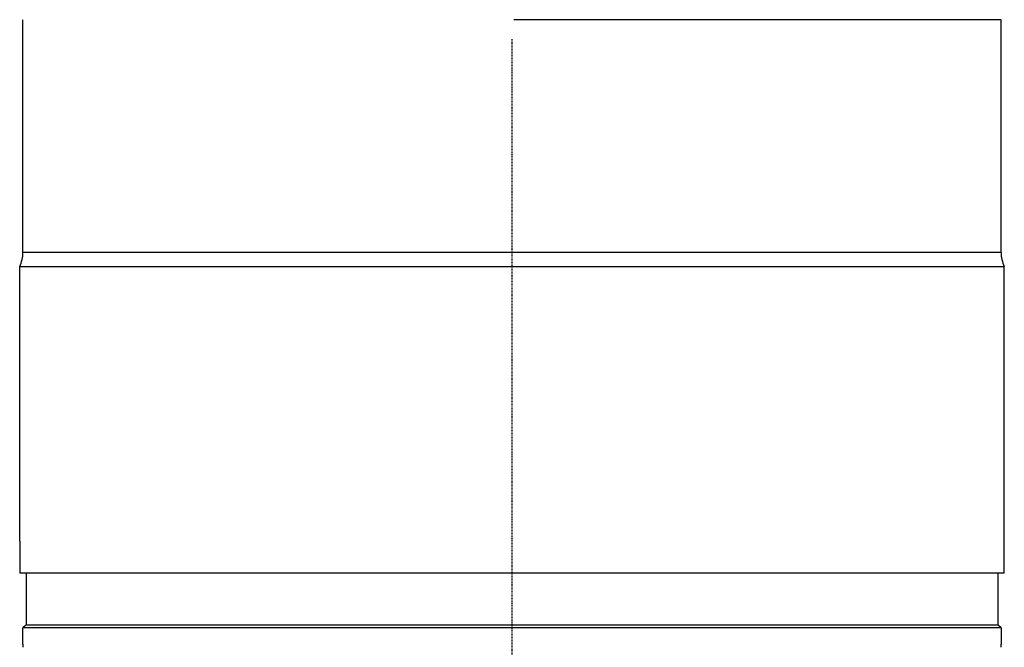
# Model space of a CAD drawing. Header units: millimetres. Extents: x 0 to 7374, y 0 to 4200.
# Tile 229 of 256: x 2827 to 2980, y 2121 to 2218. Entities that reach past the tile are written whole.
import ezdxf

# ---------------------------------------------------------------- set-up
doc = ezdxf.new("R2010")
doc.units = ezdxf.units.MM
doc.header["$LTSCALE"] = 0.2
doc.linetypes.add('CENTER2', pattern=[1.125, 0.75, -0.125, 0.125, -0.125])
doc.layers.add('02_Center Line', color=1, linetype='CENTER2')

# ---------------------------------------------------------------- blocks, each defined once
blk = doc.blocks.new('A$Ceaf76b09')
for p, q in [((-9, 1274.85), (-9, 1311)), ((143, 1274.85), (143, 1311)), ((143, 1274.85), (-9, 1274.85)), ((-9.5, 1230), (-9.5, 1272.67)), ((143.5, 1230), (143.5, 1272.67)), ((-9.5, 1230), (-9.5, 1230)), ((-9.5, 1230), (-9.5, 1225)), ((143.5, 1230), (143.5, 1230)), ((143.5, 1225), (143.5, 1230)), ((143.5, 1225), (-9.5, 1225)), ((-8.5, 1225), (-8.5, 1217)), ((142.5, 1225), (142.5, 1217)), ((-8.6, 1216.9), (-9, 1216.5)), ((143, 1216.5), (-9, 1216.5)), ((-9, 1214), (-9, 1216.5)), ((-8.5, 1217), (-8.6, 1216.9)), ((-8.6, 1216.9), (-8.6, 1216.9)), ((-8.5, 1217), (142.5, 1217)), ((-8.5, 1217), (142.5, 1217)), ((142.5, 1217), (142.6, 1216.9)), ((143, 1216.5), (142.6, 1216.9)), ((142.6, 1216.9), (142.6, 1216.9)), ((143, 1216.5), (143, 1214))]:
    blk.add_line(p, q)
for centre, start, end in [((-14, 1274.85), 334.1568, 0), ((148, 1274.85), 180, 205.8407)]:
    blk.add_arc(centre, 5, start, end)
for points, knots in [([(143, 1311), (143, 1311), (141.03, 1311), (133.45, 1311), (127.84, 1311), (113.83, 1311), (105.44, 1311), (87.12, 1311), (77.21, 1311), (67.28, 1311)], [0, 0, 0, 0, 0.25, 0.25, 0.5, 0.5, 0.75, 0.75, 1, 1, 1, 1]), ([(-9.5, 1272.67), (-9.5, 1272.67), (-9.4, 1272.67), (-9, 1272.67), (-8.7, 1272.67), (-7.52, 1272.67), (-6.36, 1272.67), (-1.77, 1272.67), (2.7, 1272.67), (8.75, 1272.67), (9.13, 1272.67), (12.79, 1272.67), (16.44, 1272.67), (22.35, 1272.67), (24.37, 1272.67), (27.79, 1272.67), (29.13, 1272.66), (32.57, 1272.66), (34.7, 1272.67), (37.42, 1272.67), (37.98, 1272.67), (38.84, 1272.67), (39.12, 1272.67), (39.99, 1272.67), (40.57, 1272.67), (45.72, 1272.67), (50.43, 1272.67), (56.43, 1272.67), (57.64, 1272.67), (61.32, 1272.67), (63.8, 1272.67), (66.53, 1272.67), (66.77, 1272.67), (70.89, 1272.67), (74.76, 1272.66), (79.2, 1272.67), (79.81, 1272.67), (81.67, 1272.67), (82.9, 1272.67), (85.34, 1272.67), (86.54, 1272.67), (92.5, 1272.67), (97.13, 1272.67), (102.11, 1272.67), (102.66, 1272.67), (104.29, 1272.67), (105.37, 1272.67), (107.49, 1272.67), (108.53, 1272.67), (112.57, 1272.67), (115.44, 1272.67), (119.06, 1272.67), (119.96, 1272.67), (122.3, 1272.67), (123.7, 1272.67), (130.95, 1272.67), (135.58, 1272.67), (139.13, 1272.67), (139.5, 1272.67), (141.05, 1272.67), (141.96, 1272.67), (142.88, 1272.67), (143.11, 1272.66), (143.42, 1272.67), (143.5, 1272.67), (143.5, 1272.67)], [0.000001, 0.000001, 0.000001, 0.000001, 0.678831, 0.678831, 1.351633, 1.351633, 2.690292, 2.690292, 5.345384, 5.345384, 5.517362, 5.517362, 7.012468, 7.012468, 7.752115, 7.752115, 8.219695, 8.219695, 8.926086, 8.926086, 9.10911, 9.10911, 9.201929, 9.201929, 9.388189, 9.388189, 10.843029, 10.843029, 11.209542, 11.209542, 11.955325, 11.955325, 12.028351, 12.028351, 13.192057, 13.192057, 13.378122, 13.378122, 13.757014, 13.757014, 14.128266, 14.128266, 15.617594, 15.617594, 15.803721, 15.803721, 16.174658, 16.174658, 16.546578, 16.546578, 17.634844, 17.634844, 18.007885, 18.007885, 18.624715, 18.624715, 21.34746, 21.34746, 21.686134, 21.686134, 22.872389, 22.872389, 23.467387, 23.467387, 24.064968, 24.064968, 24.064968, 24.064968]), ([(-9, 1214), (-9, 1213.98), (-9, 1213.96), (-9, 1213.94), (-9, 1213.92), (-9, 1213.9), (-9, 1213.88), (-9, 1213.87), (-9, 1213.85), (-9, 1213.83), (-9, 1213.82), (-9, 1213.8), (-9, 1213.78), (-9, 1213.76), (-9, 1213.74), (-9, 1213.73), (-9, 1213.71), (-9, 1213.7), (-9, 1213.69), (-9, 1213.67), (-9, 1213.66), (-9, 1213.64), (-9, 1213.63), (-9, 1213.62), (-9, 1213.6), (-9, 1213.59), (-9, 1213.58), (-9, 1213.58), (-9, 1213.57), (-9, 1213.56), (-9, 1213.55), (-9, 1213.54), (-9, 1213.53), (-9, 1213.52), (-9, 1213.52), (-9, 1213.52), (-9, 1213.51), (-9, 1213.51), (-9, 1213.51), (-9, 1213.5), (-9, 1213.5), (-9, 1213.5), (-9, 1213.5), (-9, 1213.5), (-9, 1213.5), (-9, 1213.5)], [0, 0, 0, 0, 0.0382902, 0.0382902, 0.0382902, 0.0765922, 0.0765922, 0.0765922, 0.1074687, 0.1074687, 0.1074687, 0.1457597, 0.1457597, 0.1457597, 0.1840626, 0.1840626, 0.1840626, 0.2149373, 0.2149373, 0.2149373, 0.2532288, 0.2532288, 0.2532288, 0.2915321, 0.2915321, 0.2915321, 0.3224073, 0.3224073, 0.3224073, 0.3614413, 0.3614413, 0.3614413, 0.4004735, 0.4004735, 0.4004735, 0.4298784, 0.4298784, 0.4298784, 0.4649392, 0.4649392, 0.4649392, 0.5, 0.5, 0.5, 0.5001155, 0.5001155, 0.5001155, 0.5001155]), ([(143, 1213.5), (143, 1213.5), (143, 1213.5), (143, 1213.5), (143, 1213.51), (143, 1213.51), (143, 1213.52), (143, 1213.52), (143, 1213.52), (143, 1213.53), (143, 1213.53), (143, 1213.54), (143, 1213.55), (143, 1213.56), (143, 1213.57), (143, 1213.58), (143, 1213.59), (143, 1213.6), (143, 1213.61), (143, 1213.62), (143, 1213.64), (143, 1213.65), (143, 1213.66), (143, 1213.68), (143, 1213.7), (143, 1213.71), (143, 1213.72), (143, 1213.74), (143, 1213.75), (143, 1213.77), (143, 1213.79), (143, 1213.81), (143, 1213.83), (143, 1213.85), (143, 1213.86), (143, 1213.88), (143, 1213.89), (143, 1213.91), (143, 1213.93), (143, 1213.95), (143, 1213.96), (143, 1213.98), (143, 1214)], [0.5001155, 0.5001155, 0.5001155, 0.5001155, 0.539018, 0.539018, 0.539018, 0.5780606, 0.5780606, 0.5780606, 0.6074687, 0.6074687, 0.6074687, 0.6457597, 0.6457597, 0.6457597, 0.6840626, 0.6840626, 0.6840626, 0.7149373, 0.7149373, 0.7149373, 0.7532288, 0.7532288, 0.7532288, 0.7915321, 0.7915321, 0.7915321, 0.8224074, 0.8224074, 0.8224074, 0.8614413, 0.8614413, 0.8614413, 0.9004736, 0.9004736, 0.9004736, 0.9298784, 0.9298784, 0.9298784, 0.9658227, 0.9658227, 0.9658227, 1, 1, 1, 1])]:
    blk.add_open_spline(points, degree=3, knots=knots)
at = {"layer": '02_Center Line'}
blk.add_line((67, 1020.53), (67, 1307.97), dxfattribs=at)

msp = doc.modelspace()

# ---------------------------------------------------------------- block references
msp.add_blockref('A$Ceaf76b09', (2836.026, 907.397))

doc.saveas('drawing.dxf')
